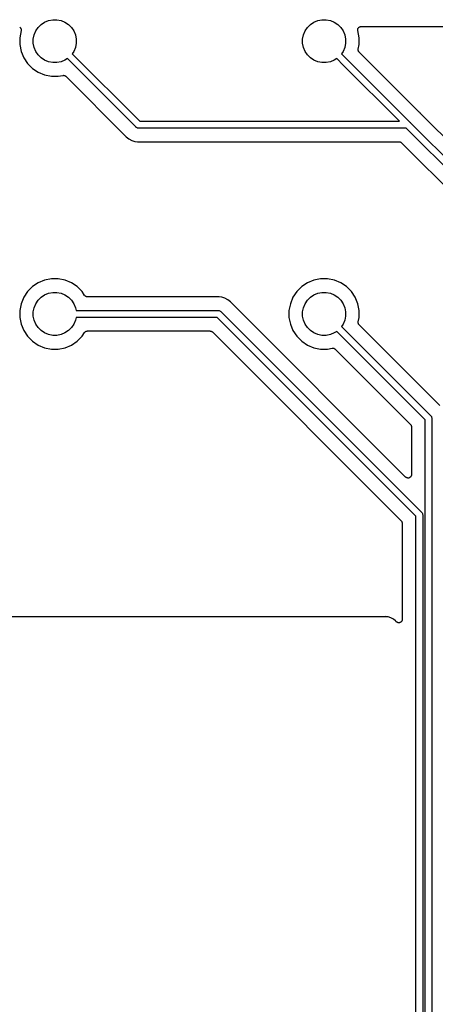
# Model space of a CAD drawing. Extents: x 2.6 to 14.5, y -8.4 to -1.4.
# Tile 12 of 43: x 5.6 to 6.2, y -7 to -5.6. Entities that reach past the tile are written whole.
import ezdxf

# ---------------------------------------------------------------- set-up
doc = ezdxf.new("R2010")
doc.units = 0
doc.header["$MEASUREMENT"] = 0
doc.layers.add('BLACK', color=7, linetype='CONTINUOUS')

msp = doc.modelspace()

# ---------------------------------------------------------------- linework, layer by layer
at = {"layer": 'BLACK', "linetype": 'CONTINUOUS'}
for p, q in [((5.61354, -5.56192), (5.61792, -5.55754)), ((5.61792, -5.55754), (5.62308, -5.55409)), ((5.62308, -5.55409), (5.62881, -5.55171)), ((5.62881, -5.55171), (5.6349, -5.5505)), ((5.6349, -5.5505), (5.6411, -5.5505)), ((5.6411, -5.5505), (5.64719, -5.55171)), ((5.64719, -5.55171), (5.65292, -5.55409)), ((5.65292, -5.55409), (5.65808, -5.55754)), ((5.65808, -5.55754), (5.66246, -5.56192)), ((6.00854, -5.56192), (6.01292, -5.55754)), ((6.01292, -5.55754), (6.01808, -5.55409)), ((6.01808, -5.55409), (6.02381, -5.55171)), ((6.02381, -5.55171), (6.0299, -5.5505)), ((6.0299, -5.5505), (6.0361, -5.5505)), ((6.0361, -5.5505), (6.04219, -5.55171)), ((6.04219, -5.55171), (6.04792, -5.55409)), ((6.04792, -5.55409), (6.05308, -5.55754)), ((6.05308, -5.55754), (6.05746, -5.56192)), ((5.58649, -5.56136), (5.5865, -5.56137)), ((5.5865, -5.56137), (5.58651, -5.56138)), ((5.58857, -5.56654), (5.5865, -5.57693)), ((5.58651, -5.56138), (5.58687, -5.56168)), ((5.58687, -5.56168), (5.58724, -5.56199)), ((5.58724, -5.56199), (5.58724, -5.562)), ((5.58724, -5.562), (5.58725, -5.56201)), ((5.58725, -5.56201), (5.58756, -5.56238)), ((5.58756, -5.56238), (5.58785, -5.56275)), ((5.58785, -5.56275), (5.58786, -5.56276)), ((5.58786, -5.56276), (5.58787, -5.56277)), ((5.58787, -5.56277), (5.58809, -5.56319)), ((5.58809, -5.56319), (5.58831, -5.56361)), ((5.58831, -5.56361), (5.58831, -5.56362)), ((5.58831, -5.56362), (5.58832, -5.56363)), ((5.58832, -5.56363), (5.58845, -5.56408)), ((5.58845, -5.56408), (5.58859, -5.56454)), ((5.58858, -5.56651), (5.58857, -5.56654)), ((5.58863, -5.56602), (5.58858, -5.56648)), ((5.58858, -5.56648), (5.58858, -5.5665)), ((5.58858, -5.5665), (5.58858, -5.56651)), ((5.58859, -5.56454), (5.58859, -5.56456)), ((5.58859, -5.56456), (5.58859, -5.56457)), ((5.58859, -5.56457), (5.58864, -5.56504)), ((5.58868, -5.56554), (5.58863, -5.56602)), ((5.58864, -5.56504), (5.58868, -5.56551)), ((5.58868, -5.56551), (5.58868, -5.56553)), ((5.58868, -5.56553), (5.58868, -5.56554)), ((5.6065, -5.5789), (5.60771, -5.57281)), ((5.60771, -5.57281), (5.61009, -5.56708)), ((5.61009, -5.56708), (5.61354, -5.56192)), ((5.66246, -5.56192), (5.66591, -5.56708)), ((5.66591, -5.56708), (5.66829, -5.57281)), ((5.66829, -5.57281), (5.6695, -5.5789)), ((6.0015, -5.5789), (6.00271, -5.57281)), ((6.00271, -5.57281), (6.00509, -5.56708)), ((6.00509, -5.56708), (6.00854, -5.56192)), ((6.05746, -5.56192), (6.06091, -5.56708)), ((6.06091, -5.56708), (6.06329, -5.57281)), ((6.06329, -5.57281), (6.0645, -5.5789)), ((6.08232, -5.56544), (6.08237, -5.56497)), ((6.08232, -5.56546), (6.08232, -5.56544)), ((6.08232, -5.56547), (6.08232, -5.56546)), ((6.08236, -5.56594), (6.08232, -5.56547)), ((6.0824, -5.56642), (6.08236, -5.56594)), ((6.08237, -5.56497), (6.08242, -5.5645)), ((6.08241, -5.56643), (6.0824, -5.56642)), ((6.08241, -5.56644), (6.08241, -5.56643)), ((6.08242, -5.56648), (6.08241, -5.56644)), ((6.08242, -5.56449), (6.08243, -5.56447)), ((6.08242, -5.5645), (6.08242, -5.56449)), ((6.08242, -5.5665), (6.08242, -5.56648)), ((6.0845, -5.57693), (6.08242, -5.5665)), ((6.08243, -5.56447), (6.08257, -5.56402)), ((6.08257, -5.56402), (6.08271, -5.56357)), ((6.08271, -5.56356), (6.08272, -5.56354)), ((6.08271, -5.56357), (6.08271, -5.56356)), ((6.08272, -5.56354), (6.08295, -5.56312)), ((6.08295, -5.56312), (6.08317, -5.56271)), ((6.08317, -5.56271), (6.08318, -5.5627)), ((6.08318, -5.5627), (6.08319, -5.56269)), ((6.08319, -5.56269), (6.08349, -5.56232)), ((6.08349, -5.56232), (6.08379, -5.56196)), ((6.08379, -5.56196), (6.0838, -5.56195)), ((6.0838, -5.56195), (6.08381, -5.56194)), ((6.08381, -5.56194), (6.08418, -5.56164)), ((6.08418, -5.56164), (6.08455, -5.56134)), ((6.08455, -5.56134), (6.08456, -5.56133)), ((6.08456, -5.56133), (6.08457, -5.56133)), ((6.08457, -5.56133), (6.08499, -5.5611)), ((6.08499, -5.5611), (6.08541, -5.56088)), ((6.08541, -5.56088), (6.08542, -5.56088)), ((6.08542, -5.56088), (6.08544, -5.56087)), ((6.08544, -5.56087), (6.08589, -5.56074)), ((6.08589, -5.56074), (6.08635, -5.5606)), ((6.08635, -5.5606), (6.08636, -5.5606)), ((6.08636, -5.5606), (6.08637, -5.56059)), ((6.08637, -5.56059), (6.08685, -5.56055)), ((6.08685, -5.56055), (6.08732, -5.5605)), ((6.08732, -5.5605), (7.67908, -5.5605)), ((5.5865, -5.57693), (5.5865, -5.58707)), ((5.5865, -5.58707), (5.58848, -5.59702)), ((5.6065, -5.5851), (5.6065, -5.5789)), ((5.60771, -5.59119), (5.6065, -5.5851)), ((5.6695, -5.5851), (5.66829, -5.59119)), ((5.6695, -5.5789), (5.6695, -5.5851)), ((6.0015, -5.5851), (6.0015, -5.5789)), ((6.00271, -5.59119), (6.0015, -5.5851)), ((6.0645, -5.5851), (6.06329, -5.59119)), ((6.0645, -5.5789), (6.0645, -5.5851)), ((6.08318, -5.59368), (6.0845, -5.58707)), ((6.0845, -5.58707), (6.0845, -5.57693)), ((5.58848, -5.59702), (5.59236, -5.60639)), ((5.61009, -5.59692), (5.60771, -5.59119)), ((5.61354, -5.60208), (5.61009, -5.59692)), ((5.61792, -5.60646), (5.61354, -5.60208)), ((5.66591, -5.59692), (5.66354, -5.60047)), ((5.66354, -5.60047), (5.76257, -5.6995)), ((5.66829, -5.59119), (5.66591, -5.59692)), ((6.00509, -5.59692), (6.00271, -5.59119)), ((6.00854, -5.60208), (6.00509, -5.59692)), ((6.01292, -5.60646), (6.00854, -5.60208)), ((6.06091, -5.59692), (6.05854, -5.60047)), ((6.05854, -5.60047), (6.06821, -5.61013)), ((6.06329, -5.59119), (6.06091, -5.59692)), ((6.08308, -5.59465), (6.08309, -5.59463)), ((6.08313, -5.59512), (6.08308, -5.59465)), ((6.08309, -5.59461), (6.08314, -5.59415)), ((6.08309, -5.59463), (6.08309, -5.59461)), ((6.08317, -5.59558), (6.08313, -5.59512)), ((6.08314, -5.59415), (6.08318, -5.59368)), ((6.08318, -5.5956), (6.08317, -5.59558)), ((6.08318, -5.59563), (6.08318, -5.5956)), ((6.08331, -5.59607), (6.08318, -5.59563)), ((6.08344, -5.59652), (6.08331, -5.59607)), ((6.08345, -5.59654), (6.08344, -5.59652)), ((6.08346, -5.59656), (6.08345, -5.59654)), ((6.08368, -5.59697), (6.08346, -5.59656)), ((6.08389, -5.59738), (6.08368, -5.59697)), ((6.08391, -5.5974), (6.08389, -5.59738)), ((6.08392, -5.59742), (6.08391, -5.5974)), ((6.08421, -5.59778), (6.08392, -5.59742)), ((6.0845, -5.59814), (6.08421, -5.59778)), ((6.08453, -5.59818), (6.0845, -5.59814)), ((6.08455, -5.59819), (6.08453, -5.59818)), ((6.08453, -5.59818), (6.08453, -5.59818)), ((6.08453, -5.59818), (6.08453, -5.59818)), ((6.17214, -5.68578), (6.08455, -5.59819)), ((5.59236, -5.60639), (5.598, -5.61483)), ((5.598, -5.61483), (5.60517, -5.622)), ((5.62308, -5.60991), (5.61792, -5.60646)), ((5.62881, -5.61229), (5.62308, -5.60991)), ((5.6349, -5.6135), (5.62881, -5.61229)), ((5.6411, -5.6135), (5.6349, -5.6135)), ((5.64719, -5.61229), (5.6411, -5.6135)), ((5.65292, -5.60991), (5.64719, -5.61229)), ((5.65647, -5.60754), (5.65292, -5.60991)), ((5.75679, -5.70786), (5.65647, -5.60754)), ((6.01808, -5.60991), (6.01292, -5.60646)), ((6.02381, -5.61229), (6.01808, -5.60991)), ((6.0299, -5.6135), (6.02381, -5.61229)), ((6.0361, -5.6135), (6.0299, -5.6135)), ((6.04219, -5.61229), (6.0361, -5.6135)), ((6.04792, -5.60991), (6.04219, -5.61229)), ((6.05147, -5.60754), (6.04792, -5.60991)), ((6.06113, -5.61721), (6.05147, -5.60754)), ((6.06821, -5.61013), (6.06821, -5.61013)), ((6.06821, -5.61013), (6.15886, -5.70079)), ((5.60517, -5.622), (5.61361, -5.62764)), ((5.61361, -5.62764), (5.62298, -5.63152)), ((6.14343, -5.6995), (6.06113, -5.61721)), ((6.06113, -5.61721), (6.06113, -5.61721)), ((5.62298, -5.63152), (5.63293, -5.6335)), ((5.63293, -5.6335), (5.64307, -5.6335)), ((5.64307, -5.6335), (5.64968, -5.63218)), ((5.64968, -5.63218), (5.6497, -5.63218)), ((5.6497, -5.63218), (5.6497, -5.63218)), ((5.6497, -5.63218), (5.64971, -5.63218)), ((5.64971, -5.63218), (5.64975, -5.63217)), ((5.64975, -5.63217), (5.65022, -5.63213)), ((5.65022, -5.63213), (5.65068, -5.63208)), ((5.65068, -5.63208), (5.6507, -5.63209)), ((5.6507, -5.63209), (5.65072, -5.63209)), ((5.65072, -5.63209), (5.65118, -5.63214)), ((5.65118, -5.63214), (5.65165, -5.63218)), ((5.65165, -5.63218), (5.65167, -5.63219)), ((5.65167, -5.63219), (5.65169, -5.63219)), ((5.65169, -5.63219), (5.65214, -5.63233)), ((5.65214, -5.63233), (5.65258, -5.63247)), ((5.65258, -5.63247), (5.6526, -5.63248)), ((5.6526, -5.63248), (5.65262, -5.63249)), ((5.65262, -5.63249), (5.65303, -5.63271)), ((5.65303, -5.63271), (5.65344, -5.63293)), ((5.65344, -5.63293), (5.65346, -5.63295)), ((5.65346, -5.63295), (5.65348, -5.63296)), ((5.65348, -5.63296), (5.65383, -5.63325)), ((5.65383, -5.63325), (5.65419, -5.63355)), ((5.65419, -5.63355), (5.74178, -5.72114)), ((6.1723, -5.68591), (6.17214, -5.68578)), ((6.17245, -5.68607), (6.1723, -5.68591)), ((6.1725, -5.68611), (6.17245, -5.68607)), ((6.17326, -5.68674), (6.1725, -5.68611)), ((6.17389, -5.6875), (6.17326, -5.68674)), ((6.17404, -5.68765), (6.17389, -5.6875)), ((6.17417, -5.68781), (6.17404, -5.68765)), ((6.17422, -5.68786), (6.17417, -5.68781)), ((6.28153, -5.79517), (6.17422, -5.68786)), ((5.76257, -5.6995), (6.14343, -5.6995)), ((6.15886, -5.70079), (6.15905, -5.70095)), ((6.15905, -5.70095), (6.15921, -5.70114)), ((6.15921, -5.70114), (6.26825, -5.81018)), ((5.75695, -5.70805), (5.75679, -5.70786)), ((5.75771, -5.70868), (5.75695, -5.70805)), ((5.75858, -5.70914), (5.75771, -5.70868)), ((5.75952, -5.70943), (5.75858, -5.70914)), ((5.76025, -5.7095), (5.75952, -5.70943)), ((5.7605, -5.70952), (5.76025, -5.7095)), ((5.76025, -5.7095), (5.76025, -5.7095)), ((5.76075, -5.7095), (5.7605, -5.70952)), ((6.15343, -5.7095), (5.76075, -5.7095)), ((6.25989, -5.81596), (6.15343, -5.7095)), ((5.74178, -5.72114), (5.74183, -5.72119)), ((5.74183, -5.72119), (5.74196, -5.72135)), ((5.74196, -5.72135), (5.74211, -5.7215)), ((5.74211, -5.7215), (5.74274, -5.72226)), ((5.74274, -5.72226), (5.74654, -5.72539)), ((5.74654, -5.72539), (5.75089, -5.72771)), ((5.75089, -5.72771), (5.7556, -5.72914)), ((5.7556, -5.72914), (5.75952, -5.72952)), ((5.75952, -5.72952), (5.75952, -5.72952)), ((5.75952, -5.72952), (5.7605, -5.72962)), ((5.7605, -5.72962), (5.76148, -5.72952)), ((5.76148, -5.72952), (5.76155, -5.72952)), ((5.76155, -5.72952), (5.76176, -5.72952)), ((5.76176, -5.72952), (5.76197, -5.7295)), ((5.76197, -5.7295), (6.14307, -5.7295)), ((6.14307, -5.7295), (6.14309, -5.7295)), ((6.14309, -5.7295), (6.14309, -5.7295)), ((6.14309, -5.7295), (6.14309, -5.7295)), ((6.14309, -5.7295), (6.14314, -5.7295)), ((6.14314, -5.7295), (6.1436, -5.72955)), ((6.1436, -5.72955), (6.14406, -5.7296)), ((6.14406, -5.7296), (6.14409, -5.72961)), ((6.14409, -5.72961), (6.14411, -5.72961)), ((6.14411, -5.72961), (6.14455, -5.72975)), ((6.14455, -5.72975), (6.145, -5.72988)), ((6.145, -5.72988), (6.14502, -5.7299)), ((6.14502, -5.7299), (6.14504, -5.7299)), ((6.14504, -5.7299), (6.14545, -5.73013)), ((6.14545, -5.73013), (6.14586, -5.73035)), ((6.14586, -5.73035), (6.14588, -5.73036)), ((6.14588, -5.73036), (6.1459, -5.73037)), ((6.1459, -5.73037), (6.14625, -5.73067)), ((6.14625, -5.73067), (6.14661, -5.73096)), ((6.14661, -5.73096), (6.23843, -5.82278)), ((5.62298, -5.93248), (5.61361, -5.93636)), ((5.63293, -5.9305), (5.62298, -5.93248)), ((5.64307, -5.9305), (5.63293, -5.9305)), ((5.65302, -5.93248), (5.64307, -5.9305)), ((5.66239, -5.93636), (5.65302, -5.93248)), ((6.01798, -5.93248), (6.00861, -5.93636)), ((6.02793, -5.9305), (6.01798, -5.93248)), ((6.03807, -5.9305), (6.02793, -5.9305)), ((6.04802, -5.93248), (6.03807, -5.9305)), ((6.05739, -5.93636), (6.04802, -5.93248)), ((5.60517, -5.942), (5.598, -5.94917)), ((5.61361, -5.93636), (5.60517, -5.942)), ((5.67083, -5.942), (5.66239, -5.93636)), ((5.678, -5.94917), (5.67083, -5.942)), ((6.00017, -5.942), (5.993, -5.94917)), ((6.00861, -5.93636), (6.00017, -5.942)), ((6.06583, -5.942), (6.05739, -5.93636)), ((6.073, -5.94917), (6.06583, -5.942)), ((5.59236, -5.95761), (5.58848, -5.96698)), ((5.598, -5.94917), (5.59236, -5.95761)), ((5.61009, -5.96708), (5.61354, -5.96192)), ((5.61354, -5.96192), (5.61792, -5.95754)), ((5.61792, -5.95754), (5.62308, -5.95409)), ((5.62308, -5.95409), (5.62881, -5.95171)), ((5.62881, -5.95171), (5.6349, -5.9505)), ((5.6349, -5.9505), (5.6411, -5.9505)), ((5.6411, -5.9505), (5.64719, -5.95171)), ((5.64719, -5.95171), (5.65292, -5.95409)), ((5.65292, -5.95409), (5.65808, -5.95754)), ((5.65808, -5.95754), (5.66246, -5.96192)), ((5.66246, -5.96192), (5.66591, -5.96708)), ((5.68174, -5.95478), (5.678, -5.94917)), ((5.68204, -5.95513), (5.68174, -5.95478)), ((5.68233, -5.9555), (5.68204, -5.95513)), ((5.68235, -5.95551), (5.68233, -5.9555)), ((5.68236, -5.95553), (5.68235, -5.95551)), ((5.68272, -5.95583), (5.68236, -5.95553)), ((5.68308, -5.95613), (5.68272, -5.95583)), ((5.6831, -5.95614), (5.68308, -5.95613)), ((5.68312, -5.95615), (5.6831, -5.95614)), ((5.68353, -5.95637), (5.68312, -5.95615)), ((5.68393, -5.9566), (5.68353, -5.95637)), ((5.68395, -5.9566), (5.68393, -5.9566)), ((5.68398, -5.95661), (5.68395, -5.9566)), ((5.68442, -5.95675), (5.68398, -5.95661)), ((5.68486, -5.95689), (5.68442, -5.95675)), ((5.68489, -5.95689), (5.68486, -5.95689)), ((5.68491, -5.9569), (5.68489, -5.95689)), ((5.68537, -5.95695), (5.68491, -5.9569)), ((5.68583, -5.957), (5.68537, -5.95695)), ((5.68588, -5.957), (5.68583, -5.957)), ((5.6859, -5.957), (5.68588, -5.957)), ((5.68588, -5.957), (5.68588, -5.957)), ((5.68588, -5.957), (5.68588, -5.957)), ((5.87653, -5.957), (5.6859, -5.957)), ((5.87674, -5.95698), (5.87653, -5.957)), ((5.87695, -5.95698), (5.87674, -5.95698)), ((5.87702, -5.95698), (5.87695, -5.95698)), ((5.878, -5.95688), (5.87702, -5.95698)), ((5.87898, -5.95698), (5.878, -5.95688)), ((5.8829, -5.95736), (5.87898, -5.95698)), ((5.87898, -5.95698), (5.87898, -5.95698)), ((5.88761, -5.95879), (5.8829, -5.95736)), ((5.89196, -5.96111), (5.88761, -5.95879)), ((5.89576, -5.96424), (5.89196, -5.96111)), ((5.98736, -5.95761), (5.98348, -5.96698)), ((5.993, -5.94917), (5.98736, -5.95761)), ((6.00509, -5.96708), (6.00854, -5.96192)), ((6.00854, -5.96192), (6.01292, -5.95754)), ((6.01292, -5.95754), (6.01808, -5.95409)), ((6.01808, -5.95409), (6.02381, -5.95171)), ((6.02381, -5.95171), (6.0299, -5.9505)), ((6.0299, -5.9505), (6.0361, -5.9505)), ((6.0361, -5.9505), (6.04219, -5.95171)), ((6.04219, -5.95171), (6.04792, -5.95409)), ((6.04792, -5.95409), (6.05308, -5.95754)), ((6.05308, -5.95754), (6.05746, -5.96192)), ((6.05746, -5.96192), (6.06091, -5.96708)), ((6.07864, -5.95761), (6.073, -5.94917)), ((6.08252, -5.96698), (6.07864, -5.95761)), ((5.58848, -5.96698), (5.5865, -5.97693)), ((5.5865, -5.97693), (5.5865, -5.98707)), ((5.6065, -5.9789), (5.60771, -5.97281)), ((5.60771, -5.97281), (5.61009, -5.96708)), ((5.66591, -5.96708), (5.66829, -5.97281)), ((5.66829, -5.97281), (5.66912, -5.977)), ((5.66912, -5.977), (5.87775, -5.977)), ((5.87775, -5.977), (5.878, -5.97698)), ((5.878, -5.97698), (5.87825, -5.977)), ((5.87825, -5.977), (5.87898, -5.97707)), ((5.87898, -5.97707), (5.87992, -5.97736)), ((5.87992, -5.97736), (5.88079, -5.97782)), ((5.89639, -5.965), (5.89576, -5.96424)), ((5.89654, -5.96515), (5.89639, -5.965)), ((5.89667, -5.96531), (5.89654, -5.96515)), ((5.89672, -5.96536), (5.89667, -5.96531)), ((6.15257, -6.22122), (5.89672, -5.96536)), ((5.98348, -5.96698), (5.9815, -5.97693)), ((5.9815, -5.97693), (5.9815, -5.98707)), ((6.0015, -5.9789), (6.00271, -5.97281)), ((6.00271, -5.97281), (6.00509, -5.96708)), ((6.06091, -5.96708), (6.06329, -5.97281)), ((6.06329, -5.97281), (6.0645, -5.9789)), ((6.0845, -5.97693), (6.08252, -5.96698)), ((6.0845, -5.98707), (6.0845, -5.97693)), ((5.5865, -5.98707), (5.58848, -5.99702)), ((5.6065, -5.9851), (5.6065, -5.9789)), ((5.60771, -5.99119), (5.6065, -5.9851)), ((5.61009, -5.99692), (5.60771, -5.99119)), ((5.66829, -5.99119), (5.66591, -5.99692)), ((5.66912, -5.987), (5.66829, -5.99119)), ((5.87593, -5.987), (5.66912, -5.987)), ((6.16761, -6.27868), (5.87593, -5.987)), ((5.88079, -5.97782), (5.88155, -5.97845)), ((5.88155, -5.97845), (5.88171, -5.97864)), ((5.88171, -5.97864), (6.17597, -6.2729)), ((5.9815, -5.98707), (5.98348, -5.99702)), ((6.0015, -5.9851), (6.0015, -5.9789)), ((6.00271, -5.99119), (6.0015, -5.9851)), ((6.00509, -5.99692), (6.00271, -5.99119)), ((6.06329, -5.99119), (6.06091, -5.99692)), ((6.0645, -5.9851), (6.06329, -5.99119)), ((6.0645, -5.9789), (6.0645, -5.9851)), ((6.08318, -5.99368), (6.0845, -5.98707)), ((5.58848, -5.99702), (5.59236, -6.00639)), ((5.59236, -6.00639), (5.598, -6.01483)), ((5.61354, -6.00208), (5.61009, -5.99692)), ((5.61792, -6.00646), (5.61354, -6.00208)), ((5.62308, -6.00991), (5.61792, -6.00646)), ((5.65808, -6.00646), (5.65292, -6.00991)), ((5.66246, -6.00208), (5.65808, -6.00646)), ((5.66591, -5.99692), (5.66246, -6.00208)), ((5.98348, -5.99702), (5.98736, -6.00639)), ((5.98736, -6.00639), (5.993, -6.01483)), ((6.00854, -6.00208), (6.00509, -5.99692)), ((6.01292, -6.00646), (6.00854, -6.00208)), ((6.01808, -6.00991), (6.01292, -6.00646)), ((6.06091, -5.99692), (6.05854, -6.00047)), ((6.05854, -6.00047), (6.18947, -6.1314)), ((6.08308, -5.99465), (6.08309, -5.99463)), ((6.08313, -5.99512), (6.08308, -5.99465)), ((6.08309, -5.99461), (6.08314, -5.99415)), ((6.08309, -5.99463), (6.08309, -5.99461)), ((6.08317, -5.99558), (6.08313, -5.99512)), ((6.08314, -5.99415), (6.08318, -5.99368)), ((6.08318, -5.9956), (6.08317, -5.99558)), ((6.08318, -5.99563), (6.08318, -5.9956)), ((6.08331, -5.99607), (6.08318, -5.99563)), ((6.08344, -5.99652), (6.08331, -5.99607)), ((6.08345, -5.99654), (6.08344, -5.99652)), ((6.08346, -5.99656), (6.08345, -5.99654)), ((6.08368, -5.99697), (6.08346, -5.99656)), ((6.08389, -5.99738), (6.08368, -5.99697)), ((6.08391, -5.9974), (6.08389, -5.99738)), ((6.08392, -5.99742), (6.08391, -5.9974)), ((6.08421, -5.99778), (6.08392, -5.99742)), ((6.0845, -5.99814), (6.08421, -5.99778)), ((6.08453, -5.99818), (6.0845, -5.99814)), ((6.08455, -5.99819), (6.08453, -5.99818)), ((6.08453, -5.99818), (6.08453, -5.99818)), ((6.08453, -5.99818), (6.08453, -5.99818)), ((6.20275, -6.11639), (6.08455, -5.99819)), ((5.598, -6.01483), (5.60517, -6.022)), ((5.62881, -6.01229), (5.62308, -6.00991)), ((5.6349, -6.0135), (5.62881, -6.01229)), ((5.6411, -6.0135), (5.6349, -6.0135)), ((5.64719, -6.01229), (5.6411, -6.0135)), ((5.65292, -6.00991), (5.64719, -6.01229)), ((5.67083, -6.022), (5.678, -6.01483)), ((5.678, -6.01483), (5.68174, -6.00922)), ((5.68174, -6.00922), (5.68176, -6.0092)), ((5.68176, -6.0092), (5.68178, -6.00916)), ((5.68176, -6.0092), (5.68176, -6.0092)), ((5.68176, -6.0092), (5.68176, -6.0092)), ((5.68178, -6.00916), (5.68208, -6.00881)), ((5.68208, -6.00881), (5.68238, -6.00845)), ((5.68238, -6.00845), (5.6824, -6.00844)), ((5.6824, -6.00844), (5.68241, -6.00842)), ((5.68241, -6.00842), (5.68278, -6.00813)), ((5.68278, -6.00813), (5.68313, -6.00784)), ((5.68313, -6.00784), (5.68316, -6.00782)), ((5.68316, -6.00782), (5.68318, -6.00781)), ((5.68318, -6.00781), (5.68359, -6.00759)), ((5.68359, -6.00759), (5.684, -6.00738)), ((5.684, -6.00738), (5.68402, -6.00737)), ((5.68402, -6.00737), (5.68404, -6.00736)), ((5.68404, -6.00736), (5.68449, -6.00723)), ((5.68449, -6.00723), (5.68493, -6.0071)), ((5.68493, -6.0071), (5.68495, -6.00709)), ((5.68495, -6.00709), (5.68498, -6.00709)), ((5.68498, -6.00709), (5.68544, -6.00704)), ((5.68544, -6.00704), (5.6859, -6.007)), ((5.6859, -6.007), (5.86557, -6.007)), ((5.86557, -6.007), (5.86559, -6.007)), ((5.86559, -6.007), (5.86559, -6.007)), ((5.86559, -6.007), (5.86559, -6.007)), ((5.86559, -6.007), (5.86564, -6.007)), ((5.86564, -6.007), (5.8661, -6.00705)), ((5.8661, -6.00705), (5.86656, -6.0071)), ((5.86656, -6.0071), (5.86659, -6.00711)), ((5.86659, -6.00711), (5.86661, -6.00711)), ((5.86661, -6.00711), (5.86705, -6.00725)), ((5.86705, -6.00725), (5.8675, -6.00738)), ((5.8675, -6.00738), (5.86752, -6.0074)), ((5.86752, -6.0074), (5.86754, -6.0074)), ((5.86754, -6.0074), (5.86795, -6.00763)), ((5.86795, -6.00763), (5.86836, -6.00785)), ((5.86836, -6.00785), (5.86838, -6.00786)), ((5.86838, -6.00786), (5.8684, -6.00787)), ((5.8684, -6.00787), (5.86875, -6.00817)), ((5.86875, -6.00817), (5.86911, -6.00846)), ((5.86911, -6.00846), (6.14615, -6.2855)), ((5.993, -6.01483), (6.00017, -6.022)), ((6.02381, -6.01229), (6.01808, -6.00991)), ((6.0299, -6.0135), (6.02381, -6.01229)), ((6.0361, -6.0135), (6.0299, -6.0135)), ((6.04219, -6.01229), (6.0361, -6.0135)), ((6.04792, -6.00991), (6.04219, -6.01229)), ((6.05147, -6.00754), (6.04792, -6.00991)), ((6.18111, -6.13718), (6.05147, -6.00754)), ((5.60517, -6.022), (5.61361, -6.02764)), ((5.61361, -6.02764), (5.62298, -6.03152)), ((5.62298, -6.03152), (5.63293, -6.0335)), ((5.63293, -6.0335), (5.64307, -6.0335)), ((5.64307, -6.0335), (5.65302, -6.03152)), ((5.65302, -6.03152), (5.66239, -6.02764)), ((5.66239, -6.02764), (5.67083, -6.022)), ((6.00017, -6.022), (6.00861, -6.02764)), ((6.00861, -6.02764), (6.01798, -6.03152)), ((6.01798, -6.03152), (6.02793, -6.0335)), ((6.02793, -6.0335), (6.03807, -6.0335)), ((6.03807, -6.0335), (6.04468, -6.03218)), ((6.04468, -6.03218), (6.0447, -6.03218)), ((6.0447, -6.03218), (6.0447, -6.03218)), ((6.0447, -6.03218), (6.04471, -6.03218)), ((6.04471, -6.03218), (6.04475, -6.03217)), ((6.04475, -6.03217), (6.04522, -6.03213)), ((6.04522, -6.03213), (6.04568, -6.03208)), ((6.04568, -6.03208), (6.0457, -6.03209)), ((6.0457, -6.03209), (6.04572, -6.03209)), ((6.04572, -6.03209), (6.04618, -6.03214)), ((6.04618, -6.03214), (6.04665, -6.03218)), ((6.04665, -6.03218), (6.04667, -6.03219)), ((6.04667, -6.03219), (6.04669, -6.03219)), ((6.04669, -6.03219), (6.04714, -6.03233)), ((6.04714, -6.03233), (6.04758, -6.03247)), ((6.04758, -6.03247), (6.0476, -6.03248)), ((6.0476, -6.03248), (6.04762, -6.03249)), ((6.04762, -6.03249), (6.04803, -6.03271)), ((6.04803, -6.03271), (6.04844, -6.03293)), ((6.04844, -6.03293), (6.04846, -6.03295)), ((6.04846, -6.03295), (6.04848, -6.03296)), ((6.04848, -6.03296), (6.04883, -6.03325)), ((6.04883, -6.03325), (6.04919, -6.03355)), ((6.04919, -6.03355), (6.15965, -6.144)), ((6.18947, -6.1314), (6.18966, -6.13156)), ((6.18966, -6.13156), (6.19029, -6.13232)), ((6.19029, -6.13232), (6.19053, -6.13278)), ((6.19053, -6.13278), (6.19075, -6.13319)), ((6.19075, -6.13319), (6.19104, -6.13413)), ((6.19104, -6.13413), (6.19113, -6.13511)), ((6.19113, -6.13511), (6.19111, -6.13536)), ((6.19111, -6.13536), (6.19111, -7.39304)), ((6.15965, -6.144), (6.15966, -6.14401)), ((6.15966, -6.14401), (6.15966, -6.14401)), ((6.15966, -6.14401), (6.15966, -6.14401)), ((6.15966, -6.14401), (6.15969, -6.14405)), ((6.15969, -6.14405), (6.15998, -6.14441)), ((6.15998, -6.14441), (6.16027, -6.14477)), ((6.16027, -6.14477), (6.16029, -6.14479)), ((6.16029, -6.14479), (6.1603, -6.14481)), ((6.1603, -6.14481), (6.16052, -6.14522)), ((6.16052, -6.14522), (6.16073, -6.14563)), ((6.16073, -6.14563), (6.16074, -6.14566)), ((6.16074, -6.14566), (6.16075, -6.14568)), ((6.16075, -6.14568), (6.16088, -6.14612)), ((6.16088, -6.14612), (6.16101, -6.14657)), ((6.16101, -6.14657), (6.16102, -6.14659)), ((6.16102, -6.14659), (6.16102, -6.14662)), ((6.16102, -6.14662), (6.16107, -6.14708)), ((6.16107, -6.14708), (6.16111, -6.14754)), ((6.16111, -6.14754), (6.16111, -6.21768)), ((6.18111, -7.39486), (6.18111, -6.13718)), ((6.15294, -6.22152), (6.15257, -6.22122)), ((6.15331, -6.22183), (6.15294, -6.22152)), ((6.15332, -6.22183), (6.15331, -6.22183)), ((6.15333, -6.22184), (6.15332, -6.22183)), ((6.15375, -6.22206), (6.15333, -6.22184)), ((6.15417, -6.22229), (6.15375, -6.22206)), ((6.15418, -6.2223), (6.15417, -6.22229)), ((6.15419, -6.2223), (6.15418, -6.2223)), ((6.15465, -6.22244), (6.15419, -6.2223)), ((6.1551, -6.22258), (6.15465, -6.22244)), ((6.15511, -6.22258), (6.1551, -6.22258)), ((6.15512, -6.22258), (6.15511, -6.22258)), ((6.1556, -6.22263), (6.15512, -6.22258)), ((6.15608, -6.22268), (6.1556, -6.22263)), ((6.15609, -6.22268), (6.15608, -6.22268)), ((6.15608, -6.22268), (6.15608, -6.22268)), ((6.15658, -6.22264), (6.15609, -6.22268)), ((6.15705, -6.2226), (6.15658, -6.22264)), ((6.15706, -6.22259), (6.15705, -6.2226)), ((6.15754, -6.22245), (6.15706, -6.22259)), ((6.15706, -6.22259), (6.15706, -6.22259)), ((6.15798, -6.22232), (6.15754, -6.22245)), ((6.15799, -6.22232), (6.15798, -6.22232)), ((6.158, -6.22231), (6.15799, -6.22232)), ((6.15843, -6.22209), (6.158, -6.22231)), ((6.15885, -6.22187), (6.15843, -6.22209)), ((6.15886, -6.22186), (6.15885, -6.22186)), ((6.15885, -6.22186), (6.15885, -6.22187)), ((6.15924, -6.22155), (6.15886, -6.22186)), ((6.15961, -6.22126), (6.15924, -6.22155)), ((6.15962, -6.22124), (6.15961, -6.22125)), ((6.15961, -6.22125), (6.15961, -6.22126)), ((6.15993, -6.22087), (6.15962, -6.22124)), ((6.16024, -6.22051), (6.15993, -6.22087)), ((6.16025, -6.22049), (6.16024, -6.2205)), ((6.16024, -6.2205), (6.16024, -6.22051)), ((6.16048, -6.22007), (6.16025, -6.22049)), ((6.16071, -6.21965), (6.16048, -6.22007)), ((6.16086, -6.21918), (6.16071, -6.21964)), ((6.16071, -6.21964), (6.16071, -6.21964)), ((6.16071, -6.21964), (6.16071, -6.21965)), ((6.161, -6.21872), (6.16086, -6.21918)), ((6.16106, -6.21823), (6.161, -6.21871)), ((6.161, -6.21871), (6.161, -6.21871)), ((6.161, -6.21871), (6.161, -6.21872)), ((6.16111, -6.21775), (6.16106, -6.21823)), ((6.16111, -6.21768), (6.16111, -6.21774)), ((6.16111, -6.21774), (6.16111, -6.21774)), ((6.16111, -6.21774), (6.16111, -6.21774)), ((6.16111, -6.21774), (6.16111, -6.21775)), ((6.16761, -8.25076), (6.16761, -6.27868)), ((6.17597, -6.2729), (6.17616, -6.27306)), ((6.17616, -6.27306), (6.17679, -6.27382)), ((6.17679, -6.27382), (6.17725, -6.27469)), ((6.17725, -6.27469), (6.17754, -6.27563)), ((6.17754, -6.27563), (6.17763, -6.27661)), ((6.17763, -6.27661), (6.17761, -6.27686)), ((6.17761, -6.27686), (6.17761, -8.24894)), ((6.14615, -6.2855), (6.14616, -6.28551)), ((6.14616, -6.28551), (6.14616, -6.28551)), ((6.14616, -6.28551), (6.14616, -6.28551)), ((6.14616, -6.28551), (6.14619, -6.28555)), ((6.14619, -6.28555), (6.14648, -6.28591)), ((6.14648, -6.28591), (6.14677, -6.28627)), ((6.14677, -6.28627), (6.14679, -6.28629)), ((6.14679, -6.28629), (6.1468, -6.28631)), ((6.1468, -6.28631), (6.14702, -6.28672)), ((6.14702, -6.28672), (6.14723, -6.28713)), ((6.14723, -6.28713), (6.14724, -6.28716)), ((6.14724, -6.28716), (6.14725, -6.28718)), ((6.14725, -6.28718), (6.14738, -6.28762)), ((6.14738, -6.28762), (6.14751, -6.28806)), ((6.14751, -6.28806), (6.14752, -6.28809)), ((6.14752, -6.28809), (6.14752, -6.28812)), ((6.14752, -6.28812), (6.14756, -6.28857)), ((6.14756, -6.28857), (6.14761, -6.28904)), ((6.14761, -6.28904), (6.14761, -6.42994)), ((6.12172, -6.42602), (2.55898, -6.42602)), ((6.12193, -6.426), (6.12172, -6.42602)), ((6.12214, -6.426), (6.12193, -6.426)), ((6.12221, -6.42599), (6.12214, -6.426)), ((6.123, -6.42591), (6.12221, -6.42599)), ((6.12379, -6.42599), (6.123, -6.42591)), ((6.12711, -6.42632), (6.12379, -6.42599)), ((6.13107, -6.42752), (6.12711, -6.42632)), ((6.13471, -6.42947), (6.13107, -6.42752)), ((6.13791, -6.43209), (6.13471, -6.42947)), ((6.13874, -6.43311), (6.13791, -6.43209)), ((6.13891, -6.43327), (6.13874, -6.43311)), ((6.13906, -6.43346), (6.13891, -6.43327)), ((6.13926, -6.43362), (6.13906, -6.43346)), ((6.13943, -6.4338), (6.13926, -6.43362)), ((6.13963, -6.43393), (6.13943, -6.4338)), ((6.13981, -6.43408), (6.13963, -6.43393)), ((6.14004, -6.4342), (6.13981, -6.43408)), ((6.14025, -6.43434), (6.14004, -6.4342)), ((6.14046, -6.43443), (6.14025, -6.43434)), ((6.14067, -6.43454), (6.14046, -6.43443)), ((6.14091, -6.43462), (6.14067, -6.43454)), ((6.14115, -6.43472), (6.14091, -6.43462)), ((6.14138, -6.43476), (6.14115, -6.43472)), ((6.1416, -6.43483), (6.14138, -6.43476)), ((6.14185, -6.43486), (6.1416, -6.43483)), ((6.1421, -6.43491), (6.14185, -6.43486)), ((6.14234, -6.43491), (6.1421, -6.43491)), ((6.14257, -6.43494), (6.14234, -6.43491)), ((6.14283, -6.43491), (6.14257, -6.43494)), ((6.14308, -6.43491), (6.14283, -6.43491)), ((6.14331, -6.43487), (6.14308, -6.43491)), ((6.14355, -6.43485), (6.14331, -6.43487)), ((6.14379, -6.43478), (6.14355, -6.43485)), ((6.14404, -6.43473), (6.14379, -6.43478)), ((6.14426, -6.43464), (6.14404, -6.43473)), ((6.14448, -6.43457), (6.14426, -6.43464)), ((6.14471, -6.43445), (6.14448, -6.43457)), ((6.14494, -6.43436), (6.14471, -6.43445)), ((6.14514, -6.43423), (6.14494, -6.43436)), ((6.14535, -6.43412), (6.14514, -6.43423)), ((6.14554, -6.43396), (6.14535, -6.43412)), ((6.14575, -6.43382), (6.14554, -6.43396)), ((6.14592, -6.43366), (6.14575, -6.43382)), ((6.14611, -6.43351), (6.14592, -6.43366)), ((6.14627, -6.43331), (6.14611, -6.43351)), ((6.14645, -6.43314), (6.14627, -6.43331)), ((6.14658, -6.43294), (6.14645, -6.43314)), ((6.14674, -6.43276), (6.14658, -6.43294)), ((6.14686, -6.43254), (6.14674, -6.43276)), ((6.147, -6.43233), (6.14686, -6.43254)), ((6.14709, -6.43211), (6.147, -6.43233)), ((6.14721, -6.4319), (6.14709, -6.43211)), ((6.14728, -6.43166), (6.14721, -6.4319)), ((6.14738, -6.43143), (6.14728, -6.43166)), ((6.14743, -6.4312), (6.14738, -6.43143)), ((6.1475, -6.43097), (6.14743, -6.4312)), ((6.14753, -6.43072), (6.1475, -6.43097)), ((6.14758, -6.43048), (6.14753, -6.43072)), ((6.14761, -6.43001), (6.14758, -6.43024)), ((6.14758, -6.43024), (6.14758, -6.43048)), ((6.14761, -6.42994), (6.14761, -6.43001))]:
    msp.add_line(p, q, dxfattribs=at)

doc.saveas('drawing.dxf')
